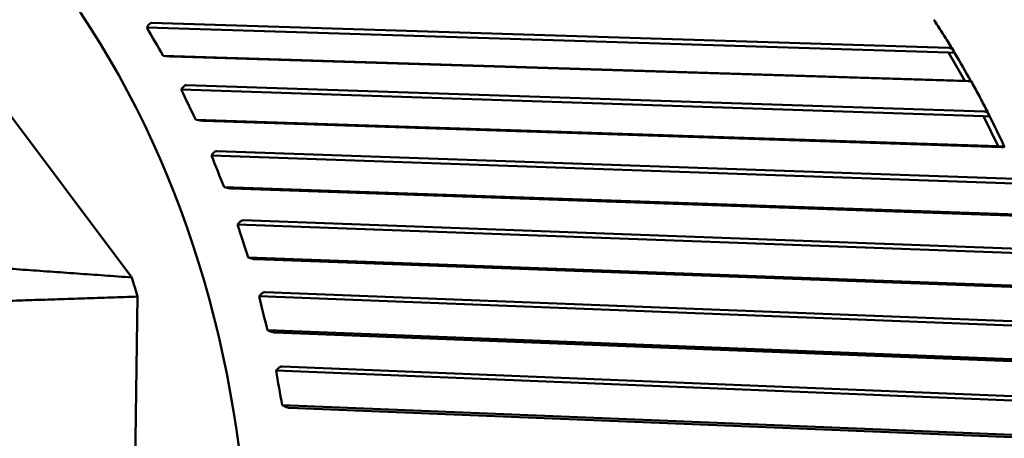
# Model space of a CAD drawing. Header units: millimetres. Extents: x 0 to 4878, y -120 to 1682.
# Tile 151 of 256: x 672.18 to 685.83, y 1339.44 to 1345.24. Entities that reach past the tile are written whole.
import ezdxf

# ---------------------------------------------------------------- set-up
doc = ezdxf.new("R2010")
doc.units = ezdxf.units.MM
doc.header["$LTSCALE"] = 2
doc.layers.add('Sichtbar (ISO)', color=7, linetype='Continuous', lineweight=50)

msp = doc.modelspace()

# ---------------------------------------------------------------- linework, layer by layer
at = {"layer": 'Sichtbar (ISO)'}
for p, q in [((674.0087, 1345.1953), (685.0634, 1344.8509)), ((673.9589, 1345.1581), (673.9428, 1345.1316)), ((673.9428, 1345.1316), (685.0577, 1344.7852)), ((673.7343, 1341.6671), (671.3318, 1344.8704)), ((685.0577, 1344.7852), (685.1428, 1344.7811)), ((685.2852, 1344.3933), (685.0577, 1344.7852)), ((674.1704, 1344.7397), (674.2039, 1344.7361)), ((674.1704, 1344.7397), (685.2852, 1344.3933)), ((685.3335, 1344.3858), (674.2788, 1344.7302)), ((685.2852, 1344.3933), (685.3704, 1344.3892)), ((674.4377, 1344.2961), (674.4199, 1344.2699)), ((674.4199, 1344.2699), (685.5452, 1343.9039)), ((674.49, 1344.3326), (685.555, 1343.9688)), ((674.6216, 1343.8537), (674.6549, 1343.8479)), ((674.6216, 1343.8537), (685.7469, 1343.4878)), ((685.7944, 1343.4748), (674.7293, 1343.8388)), ((685.5452, 1343.9039), (685.6304, 1343.8998)), ((685.7469, 1343.4878), (685.5452, 1343.9039)), ((674.9143, 1343.4187), (685.9885, 1343.0342)), ((685.7469, 1343.4878), (685.832, 1343.4836)), ((674.8597, 1343.383), (674.8402, 1343.3573)), ((674.8402, 1343.3573), (685.9747, 1342.9707)), ((675.0147, 1342.9198), (675.0475, 1342.9118)), ((675.0147, 1342.9198), (686.1491, 1342.5331)), ((686.1955, 1342.5148), (675.1213, 1342.8994)), ((675.2789, 1342.4597), (686.3609, 1342.0536)), ((675.222, 1342.4251), (675.2009, 1342.4002)), ((675.2009, 1342.4002), (686.3431, 1341.9918)), ((675.3469, 1341.9442), (675.3792, 1341.934)), ((675.3469, 1341.9442), (686.4891, 1341.5358)), ((686.5341, 1341.5123), (675.4522, 1341.9185)), ((673.6859, 1332.5256), (673.8132, 1341.4003)), ((675.5221, 1341.429), (675.4995, 1341.405)), ((675.4995, 1341.405), (686.648, 1340.9741)), ((675.5813, 1341.4622), (686.6695, 1341.0338)), ((675.616, 1340.9336), (675.6476, 1340.9214)), ((675.616, 1340.9336), (686.7646, 1340.5027)), ((686.8078, 1340.4743), (675.7196, 1340.9029)), ((675.758, 1340.4014), (675.7339, 1340.3785)), ((675.8193, 1340.4331), (686.9125, 1339.9815)), ((675.7339, 1340.3785), (686.8874, 1339.9244)), ((675.8201, 1339.895), (675.8509, 1339.8808)), ((675.8201, 1339.895), (686.9736, 1339.441)), ((687.0149, 1339.4077), (675.9217, 1339.8593))]:
    msp.add_line(p, q, dxfattribs=at)
for centre, major_axis, ratio, start_param, end_param in [((665.793, 1336.8424), (0.6077, 12.5776), 0.7588802, 2.6478104, 6.7765556), ((682.5455, 1344.6712), (9.2607, -8.9016), 0.508698, 4.1799086, 4.2188363), ((685.209, 1344.5875), (-0.4318, 0.741), 0.048323, 4.413493, 4.9485475), ((683.0176, 1343.7823), (8.4651, -9.6613), 0.5418951, 4.2235009, 4.2624286), ((685.6836, 1343.694), (-0.3827, 0.7869), 0.0495239, 4.4177547, 4.9528093), ((683.4313, 1342.8433), (7.5644, -10.3816), 0.5714809, 4.2720975, 4.3110251), ((683.7837, 1341.8603), (6.5557, -11.0463), 0.5972535, 4.3256659, 4.3645935), ((665.1779, 1336.8721), (0.5853, 12.1151), 0.7588802, 5.131831, 5.1556686), ((684.0724, 1340.8402), (5.4405, -11.6361), 0.6190368, 4.3840149, 4.4229425), ((684.2954, 1339.79), (4.2255, -12.1302), 0.6366818, 4.4467541, 4.4856818)]:
    msp.add_ellipse(centre, major_axis=major_axis, ratio=ratio, start_param=start_param, end_param=end_param, dxfattribs=at)
for points, knots in [([(680.8328, 1322.8504), (681.9042, 1322.7986), (682.9861, 1322.9724), (685.0645, 1323.7527), (686.0603, 1324.3609), (687.868, 1325.9523), (688.6785, 1326.9379), (690.0301, 1329.1862), (690.5702, 1330.4496), (691.3242, 1333.1249), (691.5378, 1334.5365), (691.6168, 1337.365), (691.4823, 1338.7814), (690.8779, 1341.4761), (690.4082, 1342.754), (689.1797, 1345.0409), (688.4215, 1346.0499), (686.6932, 1347.6931), (685.7242, 1348.3284), (683.863, 1349.083), (682.9911, 1349.277), (682.1116, 1349.3195)], [1.5260966, 1.5260966, 1.5260966, 1.5260966, 1.8426053, 1.8426053, 2.1606092, 2.1606092, 2.4808514, 2.4808514, 2.8021417, 2.8021417, 3.1236799, 3.1236799, 3.4452424, 3.4452424, 3.7667649, 3.7667649, 4.0879565, 4.0879565, 4.4078873, 4.4078873, 4.6676893, 4.6676893, 4.6676893, 4.6676893]), ([(674.0087, 1345.1953), (674.0017, 1345.1954), (673.9933, 1345.1928), (673.9782, 1345.1833), (673.9692, 1345.1736), (673.9614, 1345.1621), (673.9601, 1345.1601), (673.9589, 1345.1581)], [-0.0711820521, -0.0711820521, -0.0711820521, -0.0711820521, -0.0680336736, -0.0680336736, -0.0641085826, -0.0641085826, -0.0633683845, -0.0633683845, -0.0633683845, -0.0633683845]), ([(685.1312, 1344.8039), (685.1133, 1344.8334), (685.0953, 1344.8629), (685.0591, 1344.9216), (685.0409, 1344.9509), (685.0043, 1345.0091), (684.9859, 1345.0382), (684.9489, 1345.0961), (684.9303, 1345.1249), (684.8929, 1345.1823), (684.8742, 1345.211), (684.8553, 1345.2395)], [3.822833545, 3.822833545, 3.822833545, 3.822833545, 3.831399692, 3.831399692, 3.83996584, 3.83996584, 3.848531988, 3.848531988, 3.857098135, 3.857098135, 3.865664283, 3.865664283, 3.865664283, 3.865664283]), ([(685.1428, 1344.7811), (685.1342, 1344.8009), (685.1214, 1344.8206), (685.0961, 1344.8429), (685.0801, 1344.8501), (685.0657, 1344.8508), (685.0649, 1344.8509), (685.0642, 1344.8509), (685.0634, 1344.8509)], [0.129222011, 0.129222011, 0.129222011, 0.129222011, 0.13675171, 0.13675171, 0.143393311, 0.143393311, 0.143393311, 0.143733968, 0.143733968, 0.143733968, 0.143733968]), ([(674.2039, 1344.7361), (674.2065, 1344.7359), (674.209, 1344.7356), (674.2245, 1344.734), (674.2399, 1344.7326), (674.2615, 1344.731), (674.2717, 1344.7305), (674.2788, 1344.7302)], [-0.0079867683, -0.0079867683, -0.0079867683, -0.0079867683, -0.0072465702, -0.0072465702, -0.0033214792, -0.0033214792, -0.0001731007, -0.0001731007, -0.0001731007, -0.0001731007]), ([(685.3335, 1344.3858), (685.3343, 1344.3857), (685.335, 1344.3857), (685.3358, 1344.3857), (685.3502, 1344.385), (685.3621, 1344.3849), (685.3737, 1344.386), (685.3742, 1344.3875), (685.3704, 1344.3892)], [0.143052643, 0.143052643, 0.143052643, 0.143052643, 0.143393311, 0.143393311, 0.143393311, 0.150034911, 0.150034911, 0.157564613, 0.157564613, 0.157564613, 0.157564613]), ([(685.6227, 1343.9174), (685.6066, 1343.9492), (685.5903, 1343.981), (685.5577, 1344.0442), (685.5412, 1344.0758), (685.5082, 1344.1386), (685.4915, 1344.17), (685.458, 1344.2325), (685.4411, 1344.2636), (685.4072, 1344.3257), (685.3901, 1344.3567), (685.373, 1344.3875)], [3.739912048, 3.739912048, 3.739912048, 3.739912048, 3.748579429, 3.748579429, 3.757246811, 3.757246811, 3.765914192, 3.765914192, 3.774581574, 3.774581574, 3.783248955, 3.783248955, 3.783248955, 3.783248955]), ([(674.49, 1344.3326), (674.4829, 1344.3328), (674.4744, 1344.3303), (674.4587, 1344.3209), (674.449, 1344.3114), (674.4404, 1344.3), (674.4391, 1344.298), (674.4377, 1344.2961)], [-0.0711820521, -0.0711820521, -0.0711820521, -0.0711820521, -0.0680336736, -0.0680336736, -0.0641085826, -0.0641085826, -0.0633683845, -0.0633683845, -0.0633683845, -0.0633683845]), ([(685.6304, 1343.8998), (685.6229, 1343.9193), (685.6113, 1343.9388), (685.5873, 1343.9608), (685.5717, 1343.968), (685.5573, 1343.9687), (685.5565, 1343.9687), (685.5558, 1343.9687), (685.5551, 1343.9687)], [0.129222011, 0.129222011, 0.129222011, 0.129222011, 0.13675171, 0.13675171, 0.143393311, 0.143393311, 0.143393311, 0.143733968, 0.143733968, 0.143733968, 0.143733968]), ([(674.6549, 1343.8479), (674.6574, 1343.8475), (674.6599, 1343.8471), (674.6752, 1343.8445), (674.6906, 1343.8423), (674.712, 1343.8398), (674.7222, 1343.839), (674.7293, 1343.8388)], [-0.0079867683, -0.0079867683, -0.0079867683, -0.0079867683, -0.0072465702, -0.0072465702, -0.0033214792, -0.0033214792, -0.0001731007, -0.0001731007, -0.0001731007, -0.0001731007]), ([(674.9143, 1343.4187), (674.9073, 1343.4189), (674.8986, 1343.4164), (674.8822, 1343.4072), (674.872, 1343.3979), (674.8627, 1343.3868), (674.8612, 1343.3849), (674.8597, 1343.383)], [-0.0711820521, -0.0711820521, -0.0711820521, -0.0711820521, -0.0680336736, -0.0680336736, -0.0641085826, -0.0641085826, -0.0633683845, -0.0633683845, -0.0633683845, -0.0633683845]), ([(685.7944, 1343.4748), (685.7952, 1343.4748), (685.7959, 1343.4747), (685.7967, 1343.4747), (685.8111, 1343.474), (685.823, 1343.4745), (685.8349, 1343.4773), (685.8356, 1343.4803), (685.832, 1343.4836)], [0.143052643, 0.143052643, 0.143052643, 0.143052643, 0.143393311, 0.143393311, 0.143393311, 0.150034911, 0.150034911, 0.157564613, 0.157564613, 0.157564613, 0.157564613]), ([(675.0475, 1342.9118), (675.05, 1342.9112), (675.0525, 1342.9106), (675.0676, 1342.9071), (675.0828, 1342.904), (675.1041, 1342.9007), (675.1142, 1342.8997), (675.1213, 1342.8994)], [-0.0079867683, -0.0079867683, -0.0079867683, -0.0079867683, -0.0072465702, -0.0072465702, -0.0033214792, -0.0033214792, -0.0001731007, -0.0001731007, -0.0001731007, -0.0001731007]), ([(675.2789, 1342.4597), (675.2719, 1342.4599), (675.263, 1342.4575), (675.246, 1342.4486), (675.2352, 1342.4396), (675.2252, 1342.4288), (675.2236, 1342.427), (675.222, 1342.4251)], [-0.0711820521, -0.0711820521, -0.0711820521, -0.0711820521, -0.0680336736, -0.0680336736, -0.0641085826, -0.0641085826, -0.0633683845, -0.0633683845, -0.0633683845, -0.0633683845]), ([(675.3792, 1341.934), (675.3816, 1341.9333), (675.384, 1341.9325), (675.3989, 1341.9281), (675.4139, 1341.9242), (675.435, 1341.9201), (675.445, 1341.9188), (675.4522, 1341.9185)], [-0.0079867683, -0.0079867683, -0.0079867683, -0.0079867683, -0.0072465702, -0.0072465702, -0.0033214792, -0.0033214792, -0.0001731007, -0.0001731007, -0.0001731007, -0.0001731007]), ([(675.5813, 1341.4622), (675.5742, 1341.4624), (675.5652, 1341.4602), (675.5476, 1341.4516), (675.5362, 1341.443), (675.5255, 1341.4325), (675.5238, 1341.4308), (675.5221, 1341.429)], [-0.0711820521, -0.0711820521, -0.0711820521, -0.0711820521, -0.0680336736, -0.0680336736, -0.0641085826, -0.0641085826, -0.0633683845, -0.0633683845, -0.0633683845, -0.0633683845]), ([(675.6476, 1340.9214), (675.65, 1340.9205), (675.6523, 1340.9196), (675.6669, 1340.9142), (675.6816, 1340.9096), (675.7025, 1340.9047), (675.7124, 1340.9032), (675.7196, 1340.9029)], [-0.0079867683, -0.0079867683, -0.0079867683, -0.0079867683, -0.0072465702, -0.0072465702, -0.0033214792, -0.0033214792, -0.0001731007, -0.0001731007, -0.0001731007, -0.0001731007]), ([(675.8193, 1340.4331), (675.8122, 1340.4333), (675.803, 1340.4311), (675.7849, 1340.423), (675.773, 1340.4148), (675.7617, 1340.4048), (675.7598, 1340.4031), (675.758, 1340.4014)], [-0.0711820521, -0.0711820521, -0.0711820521, -0.0711820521, -0.0680336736, -0.0680336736, -0.0641085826, -0.0641085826, -0.0633683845, -0.0633683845, -0.0633683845, -0.0633683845]), ([(675.8509, 1339.8808), (675.8532, 1339.8797), (675.8555, 1339.8787), (675.8698, 1339.8724), (675.8841, 1339.8671), (675.9047, 1339.8614), (675.9146, 1339.8597), (675.9217, 1339.8593)], [-0.0079867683, -0.0079867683, -0.0079867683, -0.0079867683, -0.0072465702, -0.0072465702, -0.0033214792, -0.0033214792, -0.0001731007, -0.0001731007, -0.0001731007, -0.0001731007])]:
    msp.add_open_spline(points, degree=3, knots=knots, dxfattribs=at)
for points, weights in [([(670.8236, 1341.875), (672.2438, 1341.7726), (673.7343, 1341.6671)], [1.00015187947, 1.00025748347, 1.00009122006]), ([(673.8132, 1341.4003), (672.3658, 1341.354), (670.9916, 1341.3068)], [1.00009573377, 1.0002702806, 1.00015667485])]:
    msp.add_rational_spline(points, weights, degree=2, dxfattribs=at)

doc.saveas('drawing.dxf')
